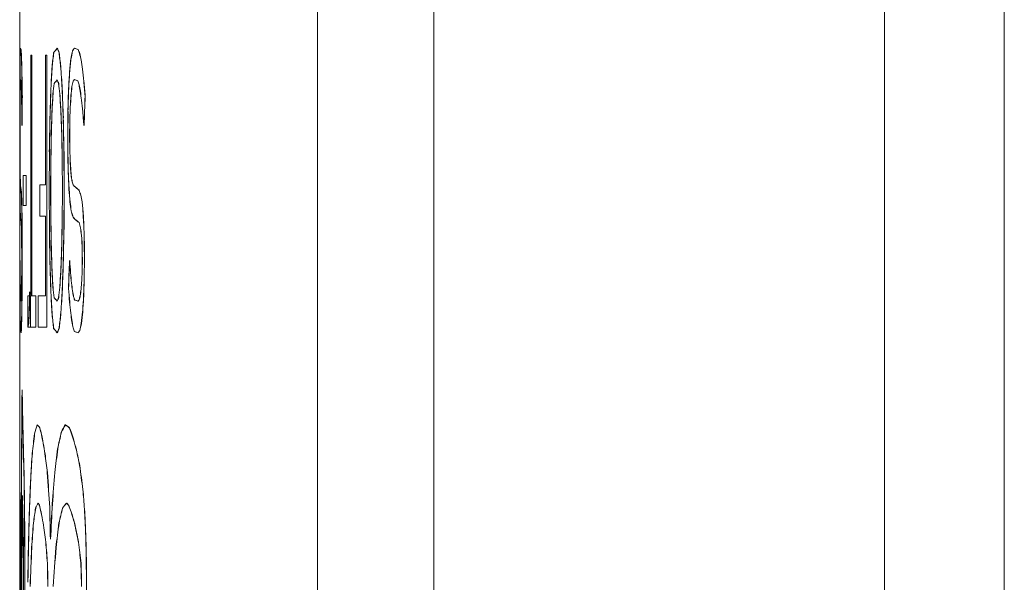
# Model space of a CAD drawing. Header units: inches. Extents: x 2954 to 6480, y 249 to 2776.
# Tile 67 of 105: x 6213.66 to 6221.75, y 1333.12 to 1337.74. Entities that reach past the tile are written whole.
import ezdxf

# ---------------------------------------------------------------- set-up
doc = ezdxf.new("R2010")
doc.units = ezdxf.units.IN
doc.header["$MEASUREMENT"] = 0
doc.layers.add('PWR_0300HP', color=7, linetype='Continuous')

# ---------------------------------------------------------------- blocks, each defined once
blk = doc.blocks.new('SSW07_FRAME 4_SIDE')
at = {"color": 7, "linetype": 'Continuous', "lineweight": 15}
for p, q in [((-234.65, -268.7948), (-234.65, -31.3265)), ((-233.6669, -31.3265), (-233.6669, -268.7948)), ((-241.75, -143.3595), (-241.75, -244.1759)), ((-239.3063, -268.5721), (-239.3063, -146.5011)), ((-238.3501, -146.6213), (-238.3501, -268.5721)), ((-241.7504, -242.2014), (-241.7508, -242.2014)), ((-241.7508, -242.2014), (-241.7508, -244.1759)), ((-241.7504, -244.1759), (-241.7504, -242.2014)), ((-241.6587, -242.2014), (-241.6587, -244.1759)), ((-241.6514, -242.2014), (-241.6587, -242.2014)), ((-241.6514, -244.1759), (-241.6514, -242.2014)), ((-241.5402, -243.2645), (-241.5402, -242.2014)), ((-241.5402, -242.2014), (-241.5292, -242.2014)), ((-241.5292, -242.2014), (-241.5292, -244.4324)), ((-241.5282, -244.4324), (-241.5282, -242.2014)), ((-241.7444, -242.3996), (-241.7457, -242.4142)), ((-241.7434, -242.3996), (-241.7447, -242.4142)), ((-241.4543, -242.4169), (-241.4543, -242.4158)), ((-241.4533, -242.4147), (-241.4533, -242.4158)), ((-241.3024, -242.3996), (-241.3133, -242.4142)), ((-241.3014, -242.3996), (-241.3123, -242.4142)), ((-241.7493, -242.6637), (-241.7495, -242.8599)), ((-241.7483, -242.6637), (-241.7485, -242.8599)), ((-241.7479, -242.6266), (-241.7482, -242.739)), ((-241.7469, -242.6266), (-241.7472, -242.739)), ((-241.3553, -242.6637), (-241.3569, -242.8599)), ((-241.3543, -242.6637), (-241.3559, -242.8599)), ((-241.3364, -242.6266), (-241.34, -242.739)), ((-241.3354, -242.6266), (-241.339, -242.739)), ((-241.7482, -242.739), (-241.7483, -242.8682)), ((-241.7472, -242.739), (-241.7473, -242.8682)), ((-241.34, -242.739), (-241.3411, -242.8682)), ((-241.339, -242.739), (-241.3401, -242.8682)), ((-241.7495, -242.8599), (-241.7494, -243.026)), ((-241.7485, -242.8599), (-241.7484, -243.026)), ((-241.7483, -242.8682), (-241.7482, -242.9709)), ((-241.7473, -242.8682), (-241.7472, -242.9709)), ((-241.3569, -242.8599), (-241.3557, -243.026)), ((-241.3559, -242.8599), (-241.3547, -243.026)), ((-241.3411, -242.8682), (-241.3403, -242.9709)), ((-241.3401, -242.8682), (-241.3393, -242.9709)), ((-241.7482, -242.9709), (-241.748, -243.0606)), ((-241.7472, -242.9709), (-241.747, -243.0606)), ((-241.5077, -242.9924), (-241.5092, -243.311)), ((-241.5067, -242.9924), (-241.5082, -243.311)), ((-241.3882, -242.9924), (-241.3864, -243.311)), ((-241.3872, -242.9924), (-241.3854, -243.311)), ((-241.3403, -242.9709), (-241.3378, -243.0606)), ((-241.3393, -242.9709), (-241.3368, -243.0606)), ((-241.748, -243.0606), (-241.7477, -243.1378)), ((-241.747, -243.0606), (-241.7467, -243.1378)), ((-241.4957, -243.0636), (-241.4969, -243.311)), ((-241.4947, -243.0636), (-241.4959, -243.311)), ((-241.4022, -243.0636), (-241.4009, -243.311)), ((-241.4012, -243.0636), (-241.3999, -243.311)), ((-241.3378, -243.0606), (-241.3335, -243.1378)), ((-241.3368, -243.0606), (-241.3325, -243.1378)), ((-241.7464, -243.241), (-241.7455, -243.264)), ((-241.7454, -243.241), (-241.7445, -243.264)), ((-241.7224, -243.1894), (-241.6987, -243.1894)), ((-241.7224, -243.4341), (-241.7224, -243.1894)), ((-241.6987, -243.1894), (-241.6987, -243.4341)), ((-241.6977, -243.4341), (-241.6977, -243.1894)), ((-241.3207, -243.241), (-241.3122, -243.264)), ((-241.3197, -243.241), (-241.3112, -243.264)), ((-241.7455, -243.264), (-241.7452, -243.2681)), ((-241.7452, -243.2681), (-241.7449, -243.2722)), ((-241.7449, -243.2722), (-241.7444, -243.2763)), ((-241.7445, -243.264), (-241.7442, -243.2681)), ((-241.7442, -243.2681), (-241.7439, -243.2722)), ((-241.7439, -243.2722), (-241.7434, -243.2763)), ((-241.585, -243.521), (-241.585, -243.2645)), ((-241.585, -243.2645), (-241.5402, -243.2645)), ((-241.5092, -243.311), (-241.5077, -243.6293)), ((-241.5082, -243.311), (-241.5067, -243.6293)), ((-241.4969, -243.311), (-241.4957, -243.5594)), ((-241.4959, -243.311), (-241.4947, -243.5594)), ((-241.4009, -243.311), (-241.4022, -243.5582)), ((-241.3999, -243.311), (-241.4012, -243.5582)), ((-241.3864, -243.311), (-241.3882, -243.6305)), ((-241.3854, -243.311), (-241.3872, -243.6305)), ((-241.3122, -243.264), (-241.3097, -243.2681)), ((-241.3112, -243.264), (-241.3087, -243.2681)), ((-241.3097, -243.2681), (-241.3065, -243.2722)), ((-241.3087, -243.2681), (-241.3055, -243.2722)), ((-241.3065, -243.2722), (-241.3026, -243.2763)), ((-241.3055, -243.2722), (-241.3016, -243.2763)), ((-241.7349, -243.4057), (-241.7339, -243.4602)), ((-241.7339, -243.4057), (-241.7329, -243.4602)), ((-241.2394, -243.4057), (-241.2335, -243.4602)), ((-241.2384, -243.4057), (-241.2325, -243.4602)), ((-241.7339, -243.4602), (-241.733, -243.5245)), ((-241.7329, -243.4602), (-241.732, -243.5245)), ((-241.6987, -243.4341), (-241.7224, -243.4341)), ((-241.2335, -243.4602), (-241.2287, -243.5245)), ((-241.2325, -243.4602), (-241.2277, -243.5245)), ((-241.746, -243.5205), (-241.7455, -243.5296)), ((-241.7455, -243.5296), (-241.7448, -243.5384)), ((-241.745, -243.5205), (-241.7445, -243.5296)), ((-241.7448, -243.5384), (-241.7439, -243.5469)), ((-241.7445, -243.5296), (-241.7438, -243.5384)), ((-241.7438, -243.5384), (-241.7429, -243.5469)), ((-241.733, -243.5245), (-241.7323, -243.5986)), ((-241.732, -243.5245), (-241.7313, -243.5986)), ((-241.5402, -243.521), (-241.585, -243.521)), ((-241.5402, -244.1759), (-241.5402, -243.521)), ((-241.3167, -243.5205), (-241.3117, -243.5296)), ((-241.3157, -243.5205), (-241.3107, -243.5296)), ((-241.3117, -243.5296), (-241.3056, -243.5384)), ((-241.3107, -243.5296), (-241.3046, -243.5384)), ((-241.3056, -243.5384), (-241.2982, -243.5469)), ((-241.3046, -243.5384), (-241.2972, -243.5469)), ((-241.2287, -243.5245), (-241.2249, -243.5986)), ((-241.2277, -243.5245), (-241.2239, -243.5986)), ((-241.7323, -243.5986), (-241.7318, -243.6805)), ((-241.7313, -243.5986), (-241.7308, -243.6805)), ((-241.2249, -243.5986), (-241.2221, -243.6805)), ((-241.2239, -243.5986), (-241.2211, -243.6805)), ((-241.7358, -243.6783), (-241.7354, -243.707)), ((-241.7354, -243.707), (-241.7351, -243.7374)), ((-241.7348, -243.6783), (-241.7344, -243.707)), ((-241.7344, -243.707), (-241.7341, -243.7374)), ((-241.7318, -243.6805), (-241.7314, -243.769)), ((-241.7308, -243.6805), (-241.7304, -243.769)), ((-241.2442, -243.6783), (-241.2421, -243.707)), ((-241.2432, -243.6783), (-241.2411, -243.707)), ((-241.2421, -243.707), (-241.2405, -243.7374)), ((-241.2411, -243.707), (-241.2395, -243.7374)), ((-241.2221, -243.6805), (-241.2204, -243.769)), ((-241.2211, -243.6805), (-241.2194, -243.769)), ((-241.7351, -243.7374), (-241.7349, -243.7693)), ((-241.7349, -243.7693), (-241.7347, -243.8026)), ((-241.7347, -243.8026), (-241.7347, -243.8383)), ((-241.7341, -243.7374), (-241.7339, -243.7693)), ((-241.7339, -243.7693), (-241.7337, -243.8026)), ((-241.7337, -243.8026), (-241.7337, -243.8383)), ((-241.7314, -243.769), (-241.7313, -243.8639)), ((-241.7304, -243.769), (-241.7303, -243.8639)), ((-241.2405, -243.7374), (-241.2393, -243.7693)), ((-241.2395, -243.7374), (-241.2383, -243.7693)), ((-241.2393, -243.7693), (-241.2384, -243.8026)), ((-241.2384, -243.8026), (-241.2378, -243.8383)), ((-241.2383, -243.7693), (-241.2374, -243.8026)), ((-241.2374, -243.8026), (-241.2368, -243.8383)), ((-241.2204, -243.769), (-241.2199, -243.8639)), ((-241.2194, -243.769), (-241.2189, -243.8639)), ((-241.7346, -243.8764), (-241.7348, -243.9692)), ((-241.7347, -243.8383), (-241.7346, -243.8764)), ((-241.7336, -243.8764), (-241.7338, -243.9692)), ((-241.7337, -243.8383), (-241.7336, -243.8764)), ((-241.7313, -243.8639), (-241.7316, -244.0328)), ((-241.7303, -243.8639), (-241.7306, -244.0328)), ((-241.2376, -243.8764), (-241.2388, -243.9692)), ((-241.2378, -243.8383), (-241.2376, -243.8764)), ((-241.2366, -243.8764), (-241.2378, -243.9692)), ((-241.2368, -243.8383), (-241.2366, -243.8764)), ((-241.2199, -243.8639), (-241.2215, -244.0328)), ((-241.2189, -243.8639), (-241.2205, -244.0328)), ((-241.7348, -243.9692), (-241.7354, -244.0509)), ((-241.7338, -243.9692), (-241.7344, -244.0509)), ((-241.2388, -243.9692), (-241.2421, -244.0509)), ((-241.2378, -243.9692), (-241.2411, -244.0509)), ((-241.751, -244.1759), (-241.751, -244.4324)), ((-241.751, -244.1759), (-241.7498, -244.1759)), ((-241.7488, -244.1759), (-241.7498, -244.1759)), ((-241.7498, -244.1759), (-241.7498, -244.4324)), ((-241.7488, -244.4324), (-241.7488, -244.1759)), ((-241.7389, -244.209), (-241.7403, -244.2198)), ((-241.7379, -244.209), (-241.7393, -244.2198)), ((-241.6848, -244.1759), (-241.6848, -244.4324)), ((-241.6587, -244.1759), (-241.6848, -244.1759)), ((-241.6625, -244.1759), (-241.6514, -244.1759)), ((-241.6625, -244.4324), (-241.6625, -244.1759)), ((-241.6198, -244.1759), (-241.6514, -244.1759)), ((-241.6198, -244.4324), (-241.6198, -244.1759)), ((-241.6004, -244.4324), (-241.6004, -244.1759)), ((-241.6004, -244.1759), (-241.5402, -244.1759)), ((-241.263, -244.209), (-241.2724, -244.2198)), ((-241.262, -244.209), (-241.2714, -244.2198)), ((-241.7498, -244.4324), (-241.751, -244.4324)), ((-241.75, -244.4324), (-241.75, -245.1564)), ((-241.7498, -244.4324), (-241.7488, -244.4324)), ((-241.6848, -244.4324), (-241.6198, -244.4324)), ((-241.5292, -244.4324), (-241.6004, -244.4324)), ((-241.751, -245.1564), (-241.751, -245.9288)), ((-241.7508, -246.1423), (-241.7508, -246.2169)), ((-241.721, -246.2426), (-241.7203, -246.3322)), ((-241.72, -246.2426), (-241.7193, -246.3322)), ((-241.7096, -246.2943), (-241.7088, -246.4747)), ((-241.7086, -246.2943), (-241.7078, -246.4747)), ((-241.2048, -246.3313), (-241.2033, -246.5185)), ((-241.2038, -246.3313), (-241.2023, -246.5185)), ((-241.2033, -246.5185), (-241.205, -246.7779)), ((-241.2023, -246.5185), (-241.204, -246.7779))]:
    blk.add_line(p, q, dxfattribs=at)
for centre, major_axis, ratio, start_param, end_param in [((35.249, -242.6285), (-277, 0), 0.283125, 6.27728, 6.278137), ((35.25, -242.6285), (-277, 0), 0.283125, 6.27728, 6.278137), ((35.249, -242.2989), (-277, 0), 0.081599, 6.276289, 6.27728), ((35.25, -242.2989), (-277, 0), 0.081599, 6.276289, 6.27728), ((35.249, -242.1051), (-277, 0), 0.019834, 0.006897, 0.00885), ((35.25, -242.1051), (-277, 0), 0.019834, 0.006897, 0.00885), ((35.249, -241.7714), (-277, 0), 0.155961, 0.00885, 0.009595), ((35.25, -241.7714), (-277, 0), 0.155961, 0.00885, 0.009595), ((35.249, -241.4563), (-277, 0), 0.27452, 0.009595, 0.010303), ((35.25, -241.4563), (-277, 0), 0.27452, 0.009595, 0.010303), ((35.249, -247.1159), (-277, 0), 0.397614, 6.238353, 6.239354), ((35.25, -247.1159), (-277, 0), 0.397614, 6.238353, 6.239354), ((35.249, -242.8927), (-277, 0), 0.057431, 6.236041, 6.238353), ((35.25, -242.8927), (-277, 0), 0.057431, 6.236041, 6.238353), ((35.249, -240.6189), (-277, 0), 0.116749, 0.047144, 0.048282), ((35.25, -240.6189), (-277, 0), 0.116749, 0.047144, 0.048282), ((35.249, -236.84), (-277, 0), 0.399412, 0.048282, 0.049279), ((35.25, -236.84), (-277, 0), 0.399412, 0.048282, 0.049279), ((35.249, -246.5477), (-277, 0), 0.2831, 6.227273, 6.228131), ((35.25, -246.5477), (-277, 0), 0.2831, 6.227273, 6.228131), ((35.249, -243.4285), (-277, 0), 0.081599, 6.226279, 6.227273), ((35.25, -243.4285), (-277, 0), 0.081599, 6.226279, 6.227273), ((35.249, -241.8305), (-277, 0), 0.019834, 0.056906, 0.058862), ((35.25, -241.8305), (-277, 0), 0.019834, 0.056906, 0.058862), ((35.249, -239.6125), (-277, 0), 0.155945, 0.058862, 0.059609), ((35.25, -239.6125), (-277, 0), 0.155945, 0.058862, 0.059609), ((35.249, -237.6554), (-277, 0), 0.274549, 0.059609, 0.060318), ((35.25, -237.6554), (-277, 0), 0.274549, 0.059609, 0.060318), ((35.249, -243.0156), (-277, 0), 0.559942, 6.278137, 6.27886), ((35.25, -243.0156), (-277, 0), 0.559942, 6.278137, 6.27886), ((35.249, -241.0798), (-277, 0), 0.406458, 0.010303, 0.01098), ((35.25, -241.0798), (-277, 0), 0.406458, 0.010303, 0.01098), ((35.249, -250.7683), (-277, 0), 0.56, 6.228131, 6.228855), ((35.25, -250.7683), (-277, 0), 0.56, 6.228131, 6.228855), ((35.249, -235.4527), (-277, 0), 0.406458, 0.060318, 0.060996), ((35.25, -235.4527), (-277, 0), 0.406458, 0.060318, 0.060996), ((35.249, -243.5141), (-277, 0), 0.976026, 6.27886, 6.279405), ((35.25, -243.5141), (-277, 0), 0.976026, 6.27886, 6.279405), ((35.249, -240.6555), (-277, 0), 0.545955, 0.01098, 0.011635), ((35.25, -240.6555), (-277, 0), 0.545955, 0.01098, 0.011635), ((35.249, -251.6464), (-277, 0), 0.770882, 6.239354, 6.240215), ((35.25, -251.6464), (-277, 0), 0.770882, 6.239354, 6.240215), ((35.249, -231.7235), (-277, 0), 0.774397, 0.049279, 0.050136), ((35.25, -231.7235), (-277, 0), 0.774397, 0.049279, 0.050136), ((35.249, -257.0242), (-277, 0), 0.975892, 6.228855, 6.2294), ((35.25, -257.0242), (-277, 0), 0.975892, 6.228855, 6.2294), ((35.249, -233.0973), (-277, 0), 0.545955, 0.060996, 0.061652), ((35.25, -233.0973), (-277, 0), 0.545955, 0.060996, 0.061652), ((35.249, -242.8648), (-277, 0), 0.261772, 6.276972, 6.277576), ((35.25, -242.8648), (-277, 0), 0.261772, 6.276972, 6.277576), ((35.249, -242.358), (-277, 0), 0.021748, 0.006912, 0.008686), ((35.25, -242.358), (-277, 0), 0.021748, 0.006912, 0.008686), ((35.249, -241.9514), (-277, 0), 0.190758, 0.008686, 0.009295), ((35.25, -241.9514), (-277, 0), 0.190758, 0.008686, 0.009295), ((35.249, -241.6279), (-277, 0), 0.316375, 0.009295, 0.009909), ((35.25, -241.6279), (-277, 0), 0.316375, 0.009295, 0.009909), ((35.249, -240.1791), (-277, 0), 0.693776, 0.011635, 0.012268), ((35.25, -240.1791), (-277, 0), 0.693776, 0.011635, 0.012268), ((35.249, -247.5841), (-277, 0), 0.412337, 6.238064, 6.238813), ((35.25, -247.5841), (-277, 0), 0.412337, 6.238064, 6.238813), ((35.249, -243.067), (-277, 0), 0.050807, 6.236041, 6.238064), ((35.25, -243.067), (-277, 0), 0.050807, 6.236041, 6.238064), ((35.249, -240.8332), (-277, 0), 0.120306, 0.047144, 0.047999), ((35.25, -240.8332), (-277, 0), 0.120306, 0.047144, 0.047999), ((35.249, -236.9569), (-277, 0), 0.411965, 0.047999, 0.048749), ((35.25, -236.9569), (-277, 0), 0.411965, 0.047999, 0.048749), ((35.249, -246.4888), (-277, 0), 0.261772, 6.226964, 6.227569), ((35.25, -246.4888), (-277, 0), 0.261772, 6.226964, 6.227569), ((35.249, -242.0569), (-277, 0), 0.021748, 0.056921, 0.058698), ((35.25, -242.0569), (-277, 0), 0.021748, 0.056921, 0.058698), ((35.249, -239.3105), (-277, 0), 0.190758, 0.058698, 0.059308), ((35.25, -239.3105), (-277, 0), 0.190758, 0.058698, 0.059308), ((35.249, -237.248), (-277, 0), 0.316375, 0.059308, 0.059923), ((35.25, -237.248), (-277, 0), 0.316375, 0.059308, 0.059923), ((35.249, -230.5745), (-277, 0), 0.693776, 0.061652, 0.062286), ((35.25, -230.5745), (-277, 0), 0.693776, 0.061652, 0.062286), ((35.249, -244.4786), (0, -525.4984), 0.527119, 4.708609, 4.708935), ((35.25, -244.4786), (0, -525.4984), 0.527119, 4.708609, 4.708935), ((35.249, -243.2575), (-277, 0), 0.514533, 6.277576, 6.278087), ((35.25, -243.2575), (-277, 0), 0.514533, 6.277576, 6.278087), ((35.249, -241.2831), (-277, 0), 0.442013, 0.009909, 0.010516), ((35.25, -241.2831), (-277, 0), 0.442013, 0.009909, 0.010516), ((35.249, -258.1053), (0, -363.8921), 0.761215, 4.669419, 4.670078), ((35.25, -258.1053), (0, -363.8921), 0.761215, 4.669419, 4.670078), ((35.249, -252.339), (-277, 0), 0.799324, 6.238813, 6.239458), ((35.25, -252.339), (-277, 0), 0.799324, 6.238813, 6.239458), ((35.249, -231.7308), (-277, 0), 0.799138, 0.048749, 0.049394), ((35.25, -231.7308), (-277, 0), 0.799138, 0.048749, 0.049394), ((35.249, -224.141), (0, -365.8101), 0.757223, 4.762525, 4.763181), ((35.25, -224.141), (0, -365.8101), 0.757223, 4.762525, 4.763181), ((35.249, -270.7422), (0, -525.4984), 0.527119, 4.658604, 4.658931), ((35.25, -270.7422), (0, -525.4984), 0.527119, 4.658604, 4.658931), ((35.249, -250.3808), (-277, 0), 0.514533, 6.227569, 6.228081), ((35.25, -250.3808), (-277, 0), 0.514533, 6.227569, 6.228081), ((35.249, -235.1639), (-277, 0), 0.442013, 0.059923, 0.060531), ((35.25, -235.1639), (-277, 0), 0.442013, 0.059923, 0.060531), ((35.249, -243.7912), (-277, 0), 0.8924, 6.278087, 6.278474), ((35.25, -243.7912), (-277, 0), 0.8924, 6.278087, 6.278474), ((35.249, -240.9076), (-277, 0), 0.57094, 0.010516, 0.011108), ((35.25, -240.9076), (-277, 0), 0.57094, 0.010516, 0.011108), ((35.249, -247.5992), (0, -412.6815), 0.67122, 4.700121, 4.700704), ((35.25, -247.5992), (0, -412.6815), 0.67122, 4.700121, 4.700704), ((35.249, -256.1456), (-277, 0), 0.8924, 6.228081, 6.228469), ((35.25, -256.1456), (-277, 0), 0.8924, 6.228081, 6.228469), ((35.249, -233.0047), (-277, 0), 0.570867, 0.060531, 0.061124), ((35.25, -233.0047), (-277, 0), 0.570867, 0.060531, 0.061124), ((35.249, -268.2377), (0, -412.8942), 0.670874, 4.650103, 4.650686), ((35.25, -268.2377), (0, -412.8942), 0.670874, 4.650103, 4.650686), ((35.249, -240.4905), (-277, 0), 0.706479, 0.011108, 0.011685), ((35.25, -240.4905), (-277, 0), 0.706479, 0.011108, 0.011685), ((35.249, -259.1296), (0, -376.757), 0.735222, 4.668662, 4.669157), ((35.25, -259.1296), (0, -376.757), 0.735222, 4.668662, 4.669157), ((35.249, -224.0498), (0, -376.9285), 0.734887, 4.761783, 4.762278), ((35.25, -224.0498), (0, -376.9285), 0.734887, 4.761783, 4.762278), ((35.249, -230.7146), (-277, 0), 0.706204, 0.061124, 0.061703), ((35.25, -230.7146), (-277, 0), 0.706204, 0.061124, 0.061703), ((35.249, -272.5754), (0, -705.9846), 0.39236, 4.670078, 4.670474), ((35.25, -272.5754), (0, -705.9846), 0.39236, 4.670078, 4.670474), ((35.249, -206.6168), (0, -710.9773), 0.389605, 4.763181, 4.763574), ((35.25, -206.6168), (0, -710.9773), 0.389605, 4.763181, 4.763574), ((35.249, -274.4128), (0, -730.3809), 0.379254, 4.669157, 4.669454), ((35.25, -274.4128), (0, -730.3809), 0.379254, 4.669157, 4.669454), ((35.249, -206.4145), (0, -730.5656), 0.379158, 4.762278, 4.762575), ((35.25, -206.4145), (0, -730.5656), 0.379158, 4.762278, 4.762575), ((35.249, -240.9089), (0, -618.2584), 0.448033, 4.715813, 4.716052), ((35.25, -240.9089), (0, -618.2584), 0.448033, 4.715813, 4.716052), ((35.249, -210.0093), (0, -618.2584), 0.448033, 4.765817, 4.766056), ((35.25, -210.0093), (0, -618.2584), 0.448033, 4.765817, 4.766056), ((35.249, -242.3385), (-277, 0), 0.5886, 0.004902, 0.005278), ((35.25, -242.3385), (-277, 0), 0.5886, 0.004902, 0.005278), ((35.249, -234.1899), (-277, 0), 0.5886, 0.054908, 0.055284), ((35.25, -234.1899), (-277, 0), 0.5886, 0.054908, 0.055284), ((35.249, -241.9857), (0, -324.2748), 0.854214, 4.716052, 4.716449), ((35.25, -241.9857), (0, -324.2748), 0.854214, 4.716052, 4.716449), ((35.249, -242.7174), (-277, 0), 0.329423, 0.005278, 0.005738), ((35.25, -242.7174), (-277, 0), 0.329423, 0.005278, 0.005738), ((35.249, -225.7789), (0, -324.2748), 0.854214, 4.766056, 4.766454), ((35.25, -225.7789), (0, -324.2748), 0.854214, 4.766056, 4.766454), ((35.249, -238.1568), (-277, 0), 0.329423, 0.055284, 0.055746), ((35.25, -238.1568), (-277, 0), 0.329423, 0.055284, 0.055746), ((35.249, -242.5076), (-277, 0), 0.706578, 0.00406, 0.004593), ((35.25, -242.5076), (-277, 0), 0.706578, 0.00406, 0.004593), ((35.249, -243.1847), (-277, 0), 0.047957, 0.006897, 0.009249), ((35.25, -243.1847), (-277, 0), 0.047957, 0.006897, 0.009249), ((35.249, -242.8662), (-277, 0), 0.172268, 0.009249, 0.010152), ((35.25, -242.8662), (-277, 0), 0.172268, 0.009249, 0.010152), ((35.249, -232.7257), (-277, 0), 0.706578, 0.054065, 0.054598), ((35.25, -232.7257), (-277, 0), 0.706578, 0.054065, 0.054598), ((35.249, -242.5208), (-277, 0), 0.047957, 0.056906, 0.059262), ((35.25, -242.5208), (-277, 0), 0.047957, 0.056906, 0.059262), ((35.249, -240.4816), (-277, 0), 0.172253, 0.059262, 0.060166), ((35.25, -240.4816), (-277, 0), 0.172253, 0.059262, 0.060166), ((35.249, -242.8893), (-277, 0), 0.406547, 0.004593, 0.005239), ((35.25, -242.8893), (-277, 0), 0.406547, 0.004593, 0.005239), ((35.249, -242.4521), (-277, 0), 0.319532, 0.010152, 0.010773), ((35.25, -242.4521), (-277, 0), 0.319532, 0.010152, 0.010773), ((35.249, -237.2625), (-277, 0), 0.406453, 0.054598, 0.055246), ((35.25, -237.2625), (-277, 0), 0.406453, 0.054598, 0.055246), ((35.249, -238.0272), (-277, 0), 0.319609, 0.060166, 0.060789), ((35.25, -238.0272), (-277, 0), 0.319609, 0.060166, 0.060789), ((35.249, -243.1955), (-277, 0), 0.195579, 0.005239, 0.006), ((35.25, -243.1955), (-277, 0), 0.195579, 0.005239, 0.006), ((35.249, -240.4884), (-277, 0), 0.195541, 0.055246, 0.056008), ((35.25, -240.4884), (-277, 0), 0.195541, 0.055246, 0.056008), ((35.249, -243.4561), (-277, 0), 0.045677, 0.007175, 0.009314), ((35.25, -243.4561), (-277, 0), 0.045677, 0.007175, 0.009314), ((35.249, -243.0028), (-277, 0), 0.221382, 0.009314, 0.010029), ((35.25, -243.0028), (-277, 0), 0.221382, 0.009314, 0.010029), ((35.249, -211.9899), (0, -735.524), 0.376602, 4.755323, 4.755619), ((35.25, -211.9899), (0, -735.524), 0.376602, 4.755323, 4.755619), ((35.249, -280.246), (0, -731.336), 0.378759, 4.662203, 4.6625), ((35.25, -280.246), (0, -731.336), 0.378759, 4.662203, 4.6625), ((35.249, -242.8238), (-277, 0), 0.045677, 0.057184, 0.059328), ((35.25, -242.8238), (-277, 0), 0.045677, 0.057184, 0.059328), ((35.249, -239.938), (-277, 0), 0.221382, 0.059328, 0.060044), ((35.25, -239.938), (-277, 0), 0.221382, 0.059328, 0.060044), ((35.249, -242.2956), (-277, 0), 0.475949, 0.010029, 0.010488), ((35.25, -242.2956), (-277, 0), 0.475949, 0.010029, 0.010488), ((35.249, -214.108), (0, -704.5093), 0.393181, 4.754305, 4.754701), ((35.25, -214.108), (0, -704.5093), 0.393181, 4.754305, 4.754701), ((35.249, -279.9361), (0, -709.618), 0.390351, 4.661204, 4.661599), ((35.25, -279.9361), (0, -709.618), 0.390351, 4.661204, 4.661599), ((35.249, -235.7065), (-277, 0), 0.475949, 0.060044, 0.060503), ((35.25, -235.7065), (-277, 0), 0.475949, 0.060044, 0.060503), ((35.249, -227.4241), (0, -378.3867), 0.732055, 4.755619, 4.756113), ((35.25, -227.4241), (0, -378.3867), 0.732055, 4.755619, 4.756113), ((35.249, -262.6183), (0, -377.8534), 0.733089, 4.6625, 4.662995), ((35.25, -262.6183), (0, -377.8534), 0.733089, 4.6625, 4.662995), ((35.249, -245.6072), (0, -394.8398), 0.70155, 4.70803, 4.708615), ((35.249, -243.0082), (-277, 0), 0.727219, 0.004359, 0.004863), ((35.25, -245.6072), (0, -394.8398), 0.70155, 4.70803, 4.708615), ((35.25, -243.0082), (-277, 0), 0.727219, 0.004359, 0.004863), ((35.249, -265.3379), (0, -394.7891), 0.701641, 4.658025, 4.65861), ((35.25, -265.3379), (0, -394.7891), 0.701641, 4.658025, 4.65861), ((35.249, -232.9389), (-277, 0), 0.727327, 0.054364, 0.054869), ((35.25, -232.9389), (-277, 0), 0.727327, 0.054364, 0.054869), ((35.249, -228.5298), (0, -363.5684), 0.761892, 4.754701, 4.755363), ((35.25, -228.5298), (0, -363.5684), 0.761892, 4.754701, 4.755363), ((35.249, -234.2789), (-277, 0), 0.79986, 0.043724, 0.044368), ((35.25, -234.2789), (-277, 0), 0.79986, 0.043724, 0.044368), ((35.249, -254.9331), (-277, 0), 0.802167, 6.233791, 6.234436), ((35.25, -254.9331), (-277, 0), 0.802167, 6.233791, 6.234436), ((35.249, -262.4468), (0, -365.1234), 0.758648, 4.661599, 4.662257), ((35.25, -262.4468), (0, -365.1234), 0.758648, 4.661599, 4.662257), ((35.249, -243.2107), (-277, 0), 0.576879, 0.004863, 0.005384), ((35.25, -243.2107), (-277, 0), 0.576879, 0.004863, 0.005384), ((35.249, -246.3344), (-277, 0), 0.776812, 6.272573, 6.272901), ((35.25, -246.3344), (-277, 0), 0.776812, 6.272573, 6.272901), ((35.249, -250.0605), (0, -509.8926), 0.543252, 4.700567, 4.700857), ((35.25, -250.0605), (0, -509.8926), 0.543252, 4.700567, 4.700857), ((35.249, -235.2244), (-277, 0), 0.576879, 0.054869, 0.055391), ((35.25, -235.2244), (-277, 0), 0.576879, 0.054869, 0.055391), ((35.249, -257.0886), (-277, 0), 0.776812, 6.222557, 6.222886), ((35.25, -257.0886), (-277, 0), 0.776812, 6.222557, 6.222886), ((35.249, -275.5524), (0, -510.0249), 0.543111, 4.650549, 4.650839), ((35.25, -275.5524), (0, -510.0249), 0.543111, 4.650549, 4.650839), ((35.249, -243.4242), (-277, 0), 0.662533, 0.003774, 0.004374), ((35.25, -243.4242), (-277, 0), 0.662533, 0.003774, 0.004374), ((35.249, -243.4196), (-277, 0), 0.436811, 0.005384, 0.005922), ((35.249, -243.6376), (-277, 0), 0.303911, 0.005922, 0.006474), ((35.25, -243.4196), (-277, 0), 0.436811, 0.005384, 0.005922), ((35.25, -243.6376), (-277, 0), 0.303911, 0.005922, 0.006474), ((35.249, -245.4305), (-277, 0), 0.459483, 6.272901, 6.273331), ((35.25, -245.4305), (-277, 0), 0.459483, 6.272901, 6.273331), ((35.249, -239.0479), (-277, 0), 0.411694, 0.044368, 0.045118), ((35.25, -239.0479), (-277, 0), 0.411694, 0.044368, 0.045118), ((35.249, -249.6905), (-277, 0), 0.413769, 6.234436, 6.235186), ((35.25, -249.6905), (-277, 0), 0.413769, 6.234436, 6.235186), ((35.249, -234.252), (-277, 0), 0.662533, 0.053779, 0.054379), ((35.25, -234.252), (-277, 0), 0.662533, 0.053779, 0.054379), ((35.249, -237.3724), (-277, 0), 0.436811, 0.055391, 0.055929), ((35.25, -237.3724), (-277, 0), 0.436811, 0.055391, 0.055929), ((35.249, -239.4302), (-277, 0), 0.303911, 0.055929, 0.056483), ((35.25, -239.4302), (-277, 0), 0.303911, 0.055929, 0.056483), ((35.249, -251.7916), (-277, 0), 0.459483, 6.222886, 6.223317), ((35.25, -251.7916), (-277, 0), 0.459483, 6.222886, 6.223317), ((35.249, -243.8618), (-277, 0), 0.1789, 0.006474, 0.007038), ((35.25, -243.8618), (-277, 0), 0.1789, 0.006474, 0.007038), ((35.249, -244.173), (-277, 0), 0.01925, 0.007038, 0.008781), ((35.25, -244.173), (-277, 0), 0.01925, 0.007038, 0.008781), ((35.249, -244.8194), (-277, 0), 0.235629, 6.273331, 6.273832), ((35.25, -244.8194), (-277, 0), 0.235629, 6.273331, 6.273832), ((35.249, -247.2037), (-277, 0), 0.946459, 6.271653, 6.272135), ((35.25, -247.2037), (-277, 0), 0.946459, 6.271653, 6.272135), ((35.249, -252.2252), (0, -333.1932), 0.83135, 4.688133, 4.688505), ((35.25, -252.2252), (0, -333.1932), 0.83135, 4.688133, 4.688505), ((35.249, -234.9614), (-277, 0), 0.772061, 0.042974, 0.043836), ((35.25, -234.9614), (-277, 0), 0.772061, 0.042974, 0.043836), ((35.249, -243.5571), (-277, 0), 0.050769, 0.045118, 0.047144), ((35.25, -243.5571), (-277, 0), 0.050769, 0.045118, 0.047144), ((35.249, -245.7995), (-277, 0), 0.12101, 6.235186, 6.236041), ((35.25, -245.7995), (-277, 0), 0.12101, 6.235186, 6.236041), ((35.249, -254.8936), (-277, 0), 0.77399, 6.233053, 6.233911), ((35.25, -254.8936), (-277, 0), 0.77399, 6.233053, 6.233911), ((35.249, -241.3851), (-277, 0), 0.1789, 0.056483, 0.057047), ((35.25, -241.3851), (-277, 0), 0.1789, 0.056483, 0.057047), ((35.249, -243.9065), (-277, 0), 0.01925, 0.057047, 0.058793), ((35.25, -243.9065), (-277, 0), 0.01925, 0.057047, 0.058793), ((35.249, -248.0815), (-277, 0), 0.235629, 6.223317, 6.223819), ((35.25, -248.0815), (-277, 0), 0.235629, 6.223317, 6.223819), ((35.249, -260.3016), (-277, 0), 0.946165, 6.221636, 6.222119), ((35.25, -260.3016), (-277, 0), 0.946165, 6.221636, 6.222119), ((35.249, -243.5887), (-277, 0), 0.526697, 0.004374, 0.004995), ((35.25, -243.5887), (-277, 0), 0.526697, 0.004374, 0.004995), ((35.249, -248.5919), (-277, 0), 0.653629, 6.259301, 6.259806), ((35.25, -248.5919), (-277, 0), 0.653629, 6.259301, 6.259806), ((35.249, -236.2971), (-277, 0), 0.526697, 0.054379, 0.055001), ((35.25, -236.2971), (-277, 0), 0.526697, 0.054379, 0.055001), ((35.249, -243.766), (-277, 0), 0.398552, 0.004995, 0.005638), ((35.25, -243.766), (-277, 0), 0.398552, 0.004995, 0.005638), ((35.249, -245.9834), (-277, 0), 0.547782, 6.272135, 6.272771), ((35.25, -245.9834), (-277, 0), 0.547782, 6.272135, 6.272771), ((35.249, -246.4321), (-277, 0), 0.320097, 6.259806, 6.260425), ((35.25, -246.4321), (-277, 0), 0.320097, 6.259806, 6.260425), ((35.249, -239.4833), (-277, 0), 0.399534, 0.043836, 0.044836), ((35.25, -239.4833), (-277, 0), 0.399534, 0.043836, 0.044836), ((35.249, -249.7909), (-277, 0), 0.399985, 6.233911, 6.234906), ((35.25, -249.7909), (-277, 0), 0.399985, 6.233911, 6.234906), ((35.249, -238.2485), (-277, 0), 0.398552, 0.055001, 0.055645), ((35.25, -238.2485), (-277, 0), 0.398552, 0.055001, 0.055645), ((35.249, -253.567), (-277, 0), 0.547782, 6.222119, 6.222756), ((35.25, -253.567), (-277, 0), 0.547782, 6.222119, 6.222756), ((35.249, -243.9491), (-277, 0), 0.281311, 0.005638, 0.006296), ((35.25, -243.9491), (-277, 0), 0.281311, 0.005638, 0.006296), ((35.249, -244.1482), (-277, 0), 0.167158, 0.006296, 0.006958), ((35.25, -244.1482), (-277, 0), 0.167158, 0.006296, 0.006958), ((35.249, -244.6766), (-277, 0), 0.080454, 6.273523, 6.27439), ((35.25, -244.6766), (-277, 0), 0.080454, 6.273523, 6.27439), ((35.249, -245.2063), (-277, 0), 0.278377, 6.272771, 6.273523), ((35.25, -245.2063), (-277, 0), 0.278377, 6.272771, 6.273523), ((35.25, -244.9822), (-277, 0), 0.090097, 6.260425, 6.261156), ((35.249, -243.7273), (-277, 0), 0.057707, 0.044836, 0.047144), ((35.25, -243.7273), (-277, 0), 0.057707, 0.044836, 0.047144), ((35.249, -246.0076), (-277, 0), 0.116977, 6.234906, 6.236041), ((35.25, -246.0076), (-277, 0), 0.116977, 6.234906, 6.236041), ((35.249, -240.0547), (-277, 0), 0.281311, 0.055645, 0.056304), ((35.25, -240.0547), (-277, 0), 0.281311, 0.055645, 0.056304), ((35.249, -241.8341), (-277, 0), 0.167158, 0.056304, 0.056967), ((35.25, -241.8341), (-277, 0), 0.167158, 0.056304, 0.056967), ((35.249, -245.7904), (-277, 0), 0.080454, 6.223509, 6.224377), ((35.25, -245.7904), (-277, 0), 0.080454, 6.223509, 6.224377), ((35.249, -249.0602), (-277, 0), 0.278377, 6.222756, 6.223509), ((35.25, -249.0602), (-277, 0), 0.278377, 6.222756, 6.223509), ((35.249, -244.4318), (-277, 0), 0.020013, 0.006958, 0.008796), ((35.25, -244.4318), (-277, 0), 0.020013, 0.006958, 0.008796), ((35.249, -244.1547), (-277, 0), 0.020013, 0.056967, 0.058808), ((35.25, -244.1547), (-277, 0), 0.020013, 0.056967, 0.058808), ((35.249, -245.1564), (-277, 0), 0.73836, 6.281725, 6.28376), ((35.249, -249.9218), (0, -421.0884), 0.657819, 4.700576, 4.707307), ((35.25, -249.9218), (0, -421.0884), 0.657819, 4.700576, 4.707307), ((35.249, -242.9748), (-277, 0), 0.602912, 0.011813, 0.015513), ((35.25, -242.9748), (-277, 0), 0.602912, 0.011813, 0.015513), ((35.25, -245.1564), (-277, 0), 0.73836, 0, 0.000575), ((35.249, -246.1965), (-277, 0), 0.108163, 6.251112, 6.253543), ((35.25, -246.1965), (-277, 0), 0.108163, 6.251112, 6.253543), ((35.249, -244.9322), (-277, 0), 0.03418, 0.032073, 0.034503), ((35.25, -244.9322), (-277, 0), 0.03418, 0.032073, 0.034503), ((35.249, -243.8862), (-277, 0), 0.143642, 0.034503, 0.035921), ((35.25, -243.8862), (-277, 0), 0.143642, 0.034503, 0.035921), ((35.249, -246.6084), (-277, 0), 0.095509, 6.231239, 6.233519), ((35.25, -246.6084), (-277, 0), 0.095509, 6.231239, 6.233519), ((35.249, -244.6874), (-277, 0), 0.038058, 0.051946, 0.054225), ((35.25, -244.6874), (-277, 0), 0.038058, 0.051946, 0.054225), ((35.249, -243.2364), (-277, 0), 0.134706, 0.054225, 0.054955), ((35.25, -243.2364), (-277, 0), 0.134706, 0.054225, 0.054955), ((35.249, -245.1806), (-277, 0), 0.586043, 0.000575, 0.001543), ((35.25, -245.1806), (-277, 0), 0.586043, 0.000575, 0.001543), ((35.249, -247.3449), (-277, 0), 0.24804, 6.253543, 6.255903), ((35.25, -247.3449), (-277, 0), 0.24804, 6.253543, 6.255903), ((35.249, -243.468), (-277, 0), 0.185685, 0.035921, 0.037309), ((35.25, -243.468), (-277, 0), 0.185685, 0.035921, 0.037309), ((35.249, -248.3509), (-277, 0), 0.222219, 6.233519, 6.235757), ((35.25, -248.3509), (-277, 0), 0.222219, 6.233519, 6.235757), ((35.249, -242.8862), (-277, 0), 0.157727, 0.054955, 0.055658), ((35.25, -242.8862), (-277, 0), 0.157727, 0.054955, 0.055658), ((35.249, -242.6219), (-277, 0), 0.174879, 0.055658, 0.056363), ((35.25, -242.6219), (-277, 0), 0.174879, 0.055658, 0.056363), ((35.249, -242.1662), (-277, 0), 0.204081, 0.056363, 0.057986), ((35.25, -242.1662), (-277, 0), 0.204081, 0.056363, 0.057986), ((35.249, -245.0019), (0, -278.1763), 0.995771, 4.713932, 4.715841), ((35.25, -245.0019), (0, -278.1763), 0.995771, 4.713932, 4.715841), ((35.249, -243.0696), (-277, 0), 0.224244, 0.037309, 0.038698), ((35.25, -243.0696), (-277, 0), 0.224244, 0.037309, 0.038698), ((35.249, -250.4779), (-277, 0), 0.384178, 6.235757, 6.237578), ((35.25, -250.4779), (-277, 0), 0.384178, 6.235757, 6.237578), ((35.249, -248.296), (-277, 0), 0.373916, 6.255903, 6.256785), ((35.25, -248.296), (-277, 0), 0.373916, 6.255903, 6.256785), ((35.249, -242.0779), (-277, 0), 0.31678, 0.038698, 0.040468), ((35.25, -242.0779), (-277, 0), 0.31678, 0.038698, 0.040468), ((35.249, -240.914), (-277, 0), 0.282085, 0.057986, 0.059615), ((35.25, -240.914), (-277, 0), 0.282085, 0.057986, 0.059615), ((35.249, -241.8735), (-277, 0), 0.859226, 0.015513, 0.015967), ((35.25, -241.8735), (-277, 0), 0.859226, 0.015513, 0.015967), ((35.249, -248.9877), (-277, 0), 0.468512, 6.256785, 6.257675), ((35.25, -248.9877), (-277, 0), 0.468512, 6.256785, 6.257675), ((35.249, -238.1532), (-277, 0), 0.449368, 0.059615, 0.061194), ((35.25, -238.1532), (-277, 0), 0.449368, 0.059615, 0.061194), ((35.249, -241.1454), (0, -283.6071), 0.976703, 4.728356, 4.728746), ((35.25, -241.1454), (0, -283.6071), 0.976703, 4.728356, 4.728746), ((35.249, -249.5882), (-277, 0), 0.553495, 6.257675, 6.258519), ((35.25, -249.5882), (-277, 0), 0.553495, 6.257675, 6.258519), ((35.249, -238.8984), (-277, 0), 0.600498, 0.040468, 0.042188), ((35.25, -238.8984), (-277, 0), 0.600498, 0.040468, 0.042188), ((35.249, -252.7407), (-277, 0), 0.563354, 6.237578, 6.239239), ((35.25, -252.7407), (-277, 0), 0.563354, 6.237578, 6.239239), ((35.249, -245.9299), (-277, 0), 0.594785, 6.282497, 6.282881), ((35.249, -251.0957), (0, -421.0915), 0.657814, 4.699852, 4.708493), ((35.25, -251.0957), (0, -421.0915), 0.657814, 4.699852, 4.708493), ((35.249, -243.7702), (-277, 0), 0.58926, 0.012537, 0.013909), ((35.25, -243.7702), (-277, 0), 0.58926, 0.012537, 0.013909), ((35.249, -240.0863), (0, -348.3558), 0.795164, 4.728746, 4.729134), ((35.25, -240.0863), (0, -348.3558), 0.795164, 4.728746, 4.729134), ((35.249, -250.2955), (-277, 0), 0.657028, 6.258519, 6.259353), ((35.25, -250.2955), (-277, 0), 0.657028, 6.258519, 6.259353), ((35.249, -233.2253), (-277, 0), 0.74027, 0.061194, 0.061593), ((35.25, -233.2253), (-277, 0), 0.74027, 0.061194, 0.061593), ((35.249, -245.9288), (-277, 0), 0.58189, 6.282881, 6.283499), ((35.249, -235.9187), (0, -597.2477), 0.463794, 4.729134, 4.729455), ((35.25, -235.9187), (0, -597.2477), 0.463794, 4.729134, 4.729455), ((35.249, -247.6676), (-277, 0), 0.206062, 6.252534, 6.254675), ((35.25, -247.6676), (-277, 0), 0.206062, 6.252534, 6.254675), ((35.249, -246.4426), (-277, 0), 0.061765, 6.250154, 6.252534), ((35.25, -246.4426), (-277, 0), 0.061765, 6.250154, 6.252534), ((35.249, -245.3161), (-277, 0), 0.061384, 0.033031, 0.034096), ((35.25, -245.3161), (-277, 0), 0.061384, 0.033031, 0.034096), ((35.249, -244.5706), (-277, 0), 0.140334, 0.034096, 0.035493), ((35.25, -244.5706), (-277, 0), 0.140334, 0.034096, 0.035493), ((35.249, -223.5791), (0, -529.5653), 0.523071, 4.754577, 4.755071), ((35.25, -223.5791), (0, -529.5653), 0.523071, 4.754577, 4.755071), ((35.249, -255.9703), (-277, 0), 0.828743, 6.239239, 6.240503), ((35.25, -255.9703), (-277, 0), 0.828743, 6.239239, 6.240503), ((35.249, -248.7922), (-277, 0), 0.206056, 6.232813, 6.234955), ((35.25, -248.7922), (-277, 0), 0.206056, 6.232813, 6.234955), ((35.249, -246.7798), (-277, 0), 0.061765, 6.230431, 6.232813), ((35.25, -246.7798), (-277, 0), 0.061765, 6.230431, 6.232813), ((35.249, -244.9809), (-277, 0), 0.061391, 0.052755, 0.05382), ((35.25, -244.9809), (-277, 0), 0.061391, 0.052755, 0.05382), ((35.249, -243.8047), (-277, 0), 0.140328, 0.05382, 0.055218), ((35.25, -243.8047), (-277, 0), 0.140328, 0.05382, 0.055218), ((35.249, -230.8389), (-277, 0), 0.880226, 0.061593, 0.06192), ((35.25, -230.8389), (-277, 0), 0.880226, 0.061593, 0.06192), ((35.249, -245.9259), (-277, 0), 0.61504, 0.000313, 0.000804), ((35.249, -242.6844), (0, -949.5308), 0.291723, 4.715841, 4.716429), ((35.25, -242.6844), (0, -949.5308), 0.291723, 4.715841, 4.716429), ((35.249, -251.4862), (-277, 0), 0.837407, 6.259353, 6.259874), ((35.25, -251.4862), (-277, 0), 0.837407, 6.259353, 6.259874), ((35.249, -244.0929), (-277, 0), 0.188926, 0.035493, 0.037223), ((35.25, -244.0929), (-277, 0), 0.188926, 0.035493, 0.037223), ((35.249, -243.0618), (-277, 0), 0.188919, 0.055218, 0.05695), ((35.25, -243.0618), (-277, 0), 0.188919, 0.055218, 0.05695), ((35.249, -228.093), (0, -288.1963), 0.96115, 4.774309, 4.774651), ((35.25, -228.093), (0, -288.1963), 0.96115, 4.774309, 4.774651), ((35.249, -245.8683), (-277, 0), 0.873872, 0.000804, 0.001132), ((35.249, -242.9934), (-277, 0), 0.790878, 0.013909, 0.014388), ((35.25, -242.9934), (-277, 0), 0.790878, 0.013909, 0.014388), ((35.249, -252.1583), (-277, 0), 0.941507, 6.259874, 6.260347), ((35.25, -252.1583), (-277, 0), 0.941507, 6.259874, 6.260347), ((35.249, -249.0953), (-277, 0), 0.386872, 6.254675, 6.256575), ((35.25, -249.0953), (-277, 0), 0.386872, 6.254675, 6.256575), ((35.249, -243.2433), (-277, 0), 0.271349, 0.037223, 0.03932), ((35.25, -243.2433), (-277, 0), 0.271349, 0.037223, 0.03932), ((35.249, -251.207), (-277, 0), 0.386872, 6.234955, 6.236856), ((35.25, -251.207), (-277, 0), 0.386872, 6.234955, 6.236856), ((35.249, -241.7621), (-277, 0), 0.271357, 0.05695, 0.059049), ((35.25, -241.7621), (-277, 0), 0.271357, 0.05695, 0.059049), ((35.249, -218.7658), (0, -438.0996), 0.632276, 4.774651, 4.774968), ((35.25, -218.7658), (0, -438.0996), 0.632276, 4.774651, 4.774968), ((35.249, -241.8601), (0, -297.8483), 0.930004, 4.726777, 4.727103), ((35.25, -241.8601), (0, -297.8483), 0.930004, 4.726777, 4.727103), ((35.249, -231.6734), (0, -846.0196), 0.327416, 4.729455, 4.729672), ((35.25, -231.6734), (0, -846.0196), 0.327416, 4.729455, 4.729672), ((35.249, -244.9955), (0, -942.1073), 0.294022, 4.713685, 4.714173), ((35.249, -252.9291), (0, -294.5481), 0.940424, 4.689551, 4.690019), ((35.25, -252.9291), (0, -294.5481), 0.940424, 4.689551, 4.690019), ((35.249, -240.4574), (-277, 0), 0.527202, 0.03932, 0.040513), ((35.25, -240.4574), (-277, 0), 0.527202, 0.03932, 0.040513), ((35.249, -237.5784), (-277, 0), 0.527285, 0.059049, 0.060243), ((35.25, -237.5784), (-277, 0), 0.527285, 0.059049, 0.060243), ((35.249, -200.4782), (0, -730.5233), 0.37918, 4.774968, 4.775198), ((35.25, -200.4782), (0, -730.5233), 0.37918, 4.774968, 4.775198), ((35.249, -251.0374), (-277, 0), 0.650377, 6.256575, 6.258345), ((35.25, -251.0374), (-277, 0), 0.650377, 6.256575, 6.258345), ((35.249, -254.5873), (-277, 0), 0.650377, 6.236856, 6.238628), ((35.25, -254.5873), (-277, 0), 0.650377, 6.236856, 6.238628), ((35.249, -231.3565), (0, -1005.8736), 0.275383, 4.727278, 4.727974), ((35.25, -231.3565), (0, -1005.8736), 0.275383, 4.727278, 4.727974), ((35.249, -254.8453), (0, -380.217), 0.728531, 4.690019, 4.690513), ((35.25, -254.8453), (0, -380.217), 0.728531, 4.690019, 4.690513), ((35.249, -219.6179), (0, -660.5663), 0.419337, 4.752902, 4.753191), ((35.25, -219.6179), (0, -660.5663), 0.419337, 4.752902, 4.753191), ((35.249, -206.6017), (0, -660.5663), 0.419337, 4.772632, 4.772921), ((35.25, -206.6017), (0, -660.5663), 0.419337, 4.772632, 4.772921), ((35.249, -227.1681), (0, -1105.6175), 0.250539, 4.729852, 4.730603), ((35.25, -227.1681), (0, -1105.6175), 0.250539, 4.729852, 4.730603), ((35.249, -242.053), (0, -1105.8119), 0.250495, 4.716429, 4.716904), ((35.25, -242.053), (0, -1105.8119), 0.250495, 4.716429, 4.716904)]:
    blk.add_ellipse(centre, major_axis=major_axis, ratio=ratio, start_param=start_param, end_param=end_param, dxfattribs=at)

msp = doc.modelspace()

# ---------------------------------------------------------------- block references
at = {"layer": 'PWR_0300HP'}
msp.add_blockref('SSW07_FRAME 4_SIDE', (6455.4122, 1579.6493), dxfattribs=at)

doc.saveas('drawing.dxf')
